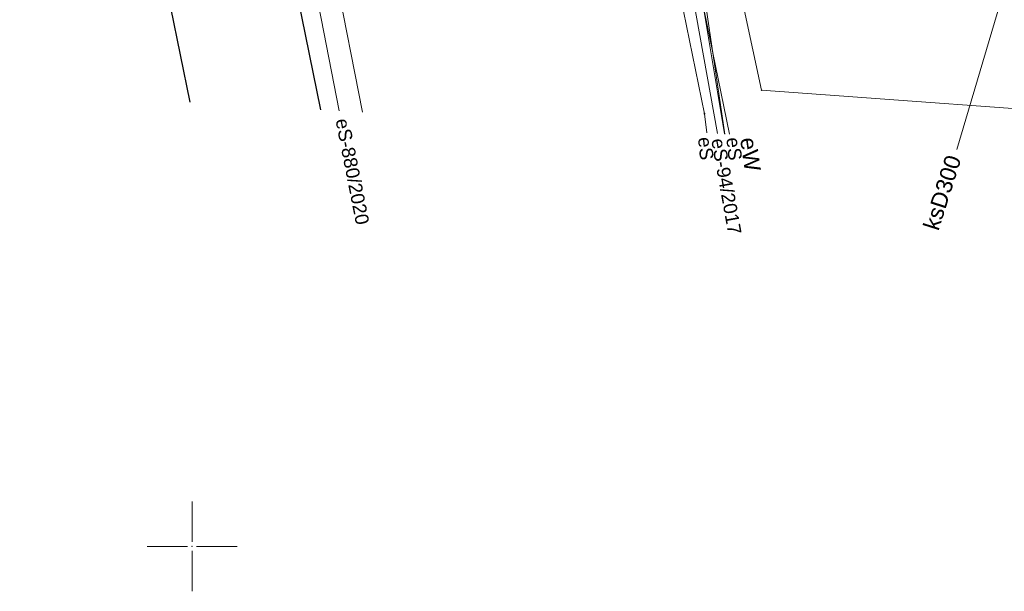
# Model space of a CAD drawing. Header units: metres. Extents: x 6603648 to 6604252, y 5739748 to 5740166.
# Tile 2 of 98: x 6603690 to 6603745, y 5739798 to 5739829. Entities that reach past the tile are written whole.
import ezdxf
from ezdxf.enums import TextEntityAlignment as Align

# ---------------------------------------------------------------- set-up
doc = ezdxf.new("R2010")
doc.units = ezdxf.units.M
doc.header["$PDSIZE"] = 0.75
doc.linetypes.add('ARK_LIN', pattern=[50, 50, 0])
doc.layers.get('0').update_dxf_attribs({"color": 252, "linetype": 'CONTINUOUS'})
for name, color, linetype, lineweight in [('GEPPGD', 252, 'CONTINUOUS', 18), ('GESDZI', 252, 'CONTINUOUS', 18), ('GSLKRW', 252, 'CONTINUOUS', 25), ('GSPPRB', 252, 'CONTINUOUS', 18), ('GSSKOD', 252, 'CONTINUOUS', 18), ('GULESN', 252, 'CONTINUOUS', 18), ('GULESN_O', 252, 'CONTINUOUS', 18), ('GULEWN', 252, 'CONTINUOUS', 18), ('GULEWN_O', 252, 'CONTINUOUS', 18), ('GULKSP', 252, 'CONTINUOUS', 18), ('GULKSP_O', 252, 'CONTINUOUS', 18), ('GZLESN', 252, 'CONTINUOUS', 18), ('GZLESN_O', 252, 'CONTINUOUS', 18), ('PKT_ARK', 252, 'ARK_LIN', 18)]:
    doc.layers.add(name, color=color, linetype=linetype, lineweight=lineweight)
doc.layers.add('GUPESH', color=252, linetype='CONTINUOUS')
doc.styles.add('Arial', font='arial.ttf')

# ---------------------------------------------------------------- blocks, each defined once
blk = doc.blocks.new('GEPPGD1_2')
blk.add_hatch(color=256).paths.add_polyline_path([(-0.045, 0), (-0.042798, -0.013906), (-0.036406, -0.02645), (-0.02645, -0.036406), (-0.013906, -0.042798), (0, -0.045), (0.013906, -0.042798), (0.02645, -0.036406), (0.036406, -0.02645), (0.042798, -0.013906), (0.045, 0), (0.042798, 0.013906), (0.036406, 0.02645), (0.02645, 0.036406), (0.013906, 0.042798), (0, 0.045), (-0.013906, 0.042798), (-0.02645, 0.036406), (-0.036406, 0.02645), (-0.042798, 0.013906)])
blk = doc.blocks.new('GSPPRB0')
blk.add_lwpolyline([(-0.007955, 0.0225), (0.007955, 0.0225), (0.0225, 0.007955), (0.0225, -0.007955), (0.007955, -0.0225), (-0.007955, -0.0225), (-0.0225, -0.007955), (-0.0225, 0.007955)], close=True)
blk = doc.blocks.new('GUPESH1')
blk.add_hatch(color=256).paths.add_polyline_path([(0, 0.045), (-0.011647, 0.043467), (-0.0225, 0.038971), (-0.03182, 0.03182), (-0.038971, 0.0225), (-0.043467, 0.011647), (-0.045, 0), (-0.043467, -0.011647), (-0.038971, -0.0225), (-0.03182, -0.03182), (-0.0225, -0.038971), (-0.011647, -0.043467), (0, -0.045), (0.011647, -0.043467), (0.0225, -0.038971), (0.03182, -0.03182), (0.038971, -0.0225), (0.043467, -0.011647), (0.045, 0), (0.043467, 0.011647), (0.038971, 0.0225), (0.03182, 0.03182), (0.0225, 0.038971), (0.011647, 0.043467)])
blk = doc.blocks.new('ASS_SYM', base_point=(826.5, 303.25))
at = {"layer": 'PKT_ARK'}
for p, q in [((826.5, 303.5), (826.5, 305.75)), ((826.25, 303.25), (824, 303.25)), ((826.5, 303), (826.5, 300.75)), ((826.75, 303.25), (829, 303.25))]:
    blk.add_line(p, q, dxfattribs=at)
blk.add_point((826.5, 303.25), dxfattribs=at)
blk.add_point((826.5, 303.25), dxfattribs=at)

msp = doc.modelspace()

# ---------------------------------------------------------------- linework, layer by layer
at = {"layer": 'GESDZI'}
msp.add_lwpolyline([(6603691.714, 5739863.768), (6603701.39, 5739966.18), (6603701.42, 5739966.51), (6603703.13, 5739958.06), (6603719.27, 5739878.71), (6603720.73, 5739871.73), (6603724.48, 5739853.38), (6603725.69, 5739853.31), (6603731.69, 5739825.4), (6603774.38, 5739822.29), (6603774.166, 5739819.991)], dxfattribs=at)
msp.add_lwpolyline([(6603776.95, 5739849.89), (6603774.38, 5739822.29), (6603731.69, 5739825.4), (6603725.69, 5739853.31)], close=True, dxfattribs=at)
at = {"layer": 'GSLKRW'}
msp.add_lwpolyline([(6603719.265, 5739878.713), (6603701.51, 5739875.39), (6603700.52, 5739875.11), (6603697.32, 5739874.46), (6603690.404, 5739872.913), (6603693.287, 5739858.219), (6603698.253, 5739832.654), (6603699.88, 5739824.731)], dxfattribs=at)
msp.add_lwpolyline([(6603707.158, 5739824.31), (6603704.443, 5739837.718), (6603699.916, 5739861.472, -0.060227), (6603699.935, 5739863.022, -0.022922), (6603700.146, 5739864.007, -0.039829), (6603700.598, 5739865.366, -0.044587), (6603701.176, 5739866.498, -0.056823), (6603702.034, 5739867.605, -0.038015), (6603702.988, 5739868.404, -0.033525), (6603704.085, 5739869.066, -0.041009), (6603708.166, 5739870.578)], format="xyb", dxfattribs=at)
at = {"layer": 'GSSKOD'}
msp.add_lwpolyline([(6603709.474, 5739824.176), (6603706.468, 5739839.489), (6603702.138, 5739861.915, -0.097882), (6603702.264, 5739863.574, -0.054065), (6603702.924, 5739864.944, -0.061597), (6603703.839, 5739866.117, -0.078536), (6603704.944, 5739866.989, -0.075604), (6603706.656, 5739867.568), (6603720.835, 5739870.552), (6603720.488, 5739872.7), (6603708.166, 5739870.578), (6603705.156, 5739869.538), (6603704.085, 5739869.066), (6603702.988, 5739868.404, 0.050454), (6603702.034, 5739867.605, 0.049181), (6603701.176, 5739866.498, 0.035308), (6603700.598, 5739865.366, 0.032644), (6603700.146, 5739864.007, 0.099472), (6603699.916, 5739861.472), (6603704.443, 5739837.718), (6603707.158, 5739824.31)], format="xyb", dxfattribs=at)
at = {"layer": 'GULESN'}
for points in [[(6603729.627, 5739822.959), (6603726.18, 5739843.7), (6603723.42, 5739853.93), (6603719.81, 5739870.44), (6603718.15, 5739879.17), (6603713.29, 5739902.54), (6603709.8, 5739920.3), (6603705.4, 5739942.46), (6603700.28, 5739965.48), (6603695.5, 5739990.24)], [(6603728.65, 5739823.024), (6603728.51, 5739824.09), (6603726.5, 5739833.9), (6603726.11, 5739835.69), (6603725.11, 5739840.27), (6603721.74, 5739856.5), (6603719.23, 5739868.71), (6603717.1, 5739879.53), (6603716.55, 5739883.35), (6603712.06, 5739905.56), (6603707.87, 5739926.33), (6603703.66, 5739947.11), (6603698.6, 5739971.8), (6603695.46, 5739988.24)]]:
    msp.add_lwpolyline(points, dxfattribs=at)
at = {"layer": 'GULEWN'}
for points in [[(6603729.898, 5739822.941), (6603726.77, 5739838.271), (6603723.734, 5739854.652), (6603721.442, 5739865.946), (6603719.997, 5739871.658)], [(6603729.644, 5739822.958), (6603727.713, 5739836.04), (6603726.645, 5739842.179), (6603725.488, 5739847.476), (6603722.791, 5739858.028), (6603719.997, 5739871.658)]]:
    msp.add_lwpolyline(points, dxfattribs=at)
at = {"layer": 'GULKSP'}
msp.add_lwpolyline([(6603742.558, 5739822.097), (6603752.492, 5739855.65), (6603764.434, 5739889.248), (6603768.678, 5739901.106)], dxfattribs=at)
at = {"layer": 'GZLESN'}
for points in [[(6603708.175, 5739824.251), (6603700.91, 5739861.58), (6603700.88, 5739862.23), (6603700.92, 5739862.87), (6603701.01, 5739863.32), (6603701.11, 5739863.75), (6603701.29, 5739864.37), (6603701.52, 5739864.98), (6603701.75, 5739865.49), (6603702.03, 5739865.98), (6603702.36, 5739866.46), (6603702.74, 5739866.9), (6603703.14, 5739867.26), (6603703.57, 5739867.59), (6603704.04, 5739867.89), (6603704.53, 5739868.17), (6603706.45, 5739868.97), (6603708.44, 5739869.62), (6603716.34, 5739871.08), (6603692.59, 5739991.74), (6603697.34, 5739992.67), (6603697.48, 5739993.96)], [(6603721.043, 5739866.333), (6603722.6, 5739857.98), (6603723.75, 5739853.47), (6603729.237, 5739822.985)]]:
    msp.add_lwpolyline(points, dxfattribs=at)

# ---------------------------------------------------------------- block references
at = {"layer": 'GEPPGD', "rotation": 90}
msp.add_blockref('GEPPGD1_2', (6603731.69, 5739825.4), dxfattribs=at)
at = {"layer": 'GSPPRB', "rotation": 90}
msp.add_blockref('GSPPRB0', (6603728.51, 5739824.09), dxfattribs=at)
at = {"layer": 'GUPESH', "rotation": 90}
msp.add_blockref('GUPESH1', (6603728.51, 5739824.09), dxfattribs=at)
at = {"layer": 'PKT_ARK'}
msp.add_blockref('ASS_SYM', (6603700, 5739800), dxfattribs=at)

# ---------------------------------------------------------------- texts
at = {"layer": 'GULESN_O', "style": 'Arial'}
for p in [(6603728.213, 5739822.112), (6603729.793, 5739822.093)]:
    msp.add_text('eS', height=0.75, rotation=276.0441, dxfattribs=at).set_placement(p, align=Align.CENTER)
at = {"layer": 'GULEWN_O', "style": 'Arial'}
msp.add_text('eW', height=0.9, rotation=278.3947, dxfattribs=at).set_placement((6603730.628, 5739821.766), align=Align.CENTER)
at = {"layer": 'GULKSP_O', "style": 'Arial'}
msp.add_text('ksD300', height=0.9, rotation=72.3579, dxfattribs=at).set_placement((6603742.171, 5739819.56), align=Align.CENTER)
at = {"layer": 'GZLESN_O', "style": 'Arial'}
for s, rotation, p in [('eS-880/2020', 281.1354, (6603708.554, 5739820.798)), ('eS-94/2017', 280.2028, (6603729.362, 5739819.976))]:
    msp.add_text(s, height=0.75, rotation=rotation, dxfattribs=at).set_placement(p, align=Align.CENTER)

doc.saveas('drawing.dxf')
